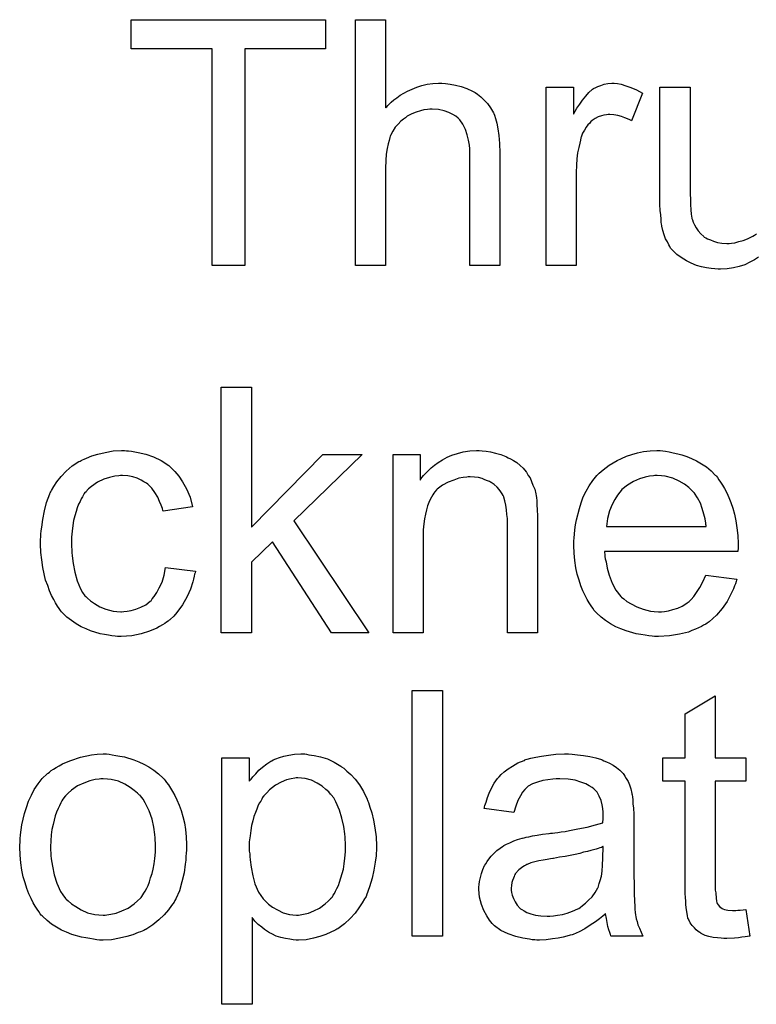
# Model space of a CAD drawing. Extents: x -1.3 to 9.2, y -4.6 to 3.5.
# Tile 174 of 215: x 5.281 to 5.521, y 1.02 to 1.341. Entities that reach past the tile are written whole.
import ezdxf

# ---------------------------------------------------------------- set-up
doc = ezdxf.new("R2010")
doc.units = 0
doc.layers.add('acc-ni-360-23-a_document', color=1, linetype='CONTINUOUS')

msp = doc.modelspace()

# ---------------------------------------------------------------- linework, layer by layer
at = {"layer": 'acc-ni-360-23-a_document', "color": 1}
for points in [[(5.380789, 1.331326), (5.354409, 1.331326), (5.354409, 1.260749), (5.343765, 1.260749), (5.343765, 1.331326), (5.317385, 1.331326), (5.317385, 1.340813), (5.380789, 1.340813), (5.380789, 1.331326)], [(5.400342, 1.31212), (5.400458, 1.312236), (5.400689, 1.312467), (5.401036, 1.312814), (5.401615, 1.313393), (5.402193, 1.313971), (5.403003, 1.314665), (5.404045, 1.31536), (5.405086, 1.316169), (5.406243, 1.316864), (5.407516, 1.317558), (5.410524, 1.318831), (5.412144, 1.319409), (5.413879, 1.319756), (5.41573, 1.319987), (5.417582, 1.320103), (5.418623, 1.320103), (5.419895, 1.319987), (5.4214, 1.319756), (5.423135, 1.319525), (5.424986, 1.319062), (5.426837, 1.318368), (5.428689, 1.317558), (5.42892, 1.317442), (5.429499, 1.317095), (5.430309, 1.316516), (5.43135, 1.315707), (5.432391, 1.314665), (5.433548, 1.313508), (5.434589, 1.31212), (5.435515, 1.3105), (5.435631, 1.310269), (5.435862, 1.30969), (5.436209, 1.308649), (5.436556, 1.307145), (5.436903, 1.305294), (5.437251, 1.303095), (5.437482, 1.300434), (5.437598, 1.297426), (5.437598, 1.260749), (5.427763, 1.260749), (5.427763, 1.297542), (5.427763, 1.297657), (5.427763, 1.297889), (5.427763, 1.298236), (5.427763, 1.298699), (5.427647, 1.299971), (5.427416, 1.301591), (5.426953, 1.303327), (5.426375, 1.305062), (5.425565, 1.306798), (5.424524, 1.308186), (5.424408, 1.308302), (5.423945, 1.308765), (5.423251, 1.309343), (5.422209, 1.309922), (5.420937, 1.310616), (5.419433, 1.311079), (5.417582, 1.311541), (5.415499, 1.311657), (5.414805, 1.311657), (5.413995, 1.311541), (5.412838, 1.311426), (5.411681, 1.311079), (5.410292, 1.310732), (5.408904, 1.310153), (5.4074, 1.309343), (5.407284, 1.309227), (5.406821, 1.30888), (5.406127, 1.308418), (5.405317, 1.307723), (5.404392, 1.306798), (5.403466, 1.305756), (5.402656, 1.304484), (5.401962, 1.303095), (5.401846, 1.302864), (5.401731, 1.302401), (5.401499, 1.301476), (5.401152, 1.300319), (5.400805, 1.298814), (5.400574, 1.296963), (5.400458, 1.294881), (5.400342, 1.292451), (5.400342, 1.260749), (5.390508, 1.260749), (5.390508, 1.340813), (5.400342, 1.340813), (5.400342, 1.31212)], [(5.475894, 1.319987), (5.477167, 1.319756), (5.478671, 1.319293), (5.480291, 1.318715), (5.482142, 1.317905), (5.484109, 1.316864), (5.480522, 1.307839), (5.480407, 1.307955), (5.479944, 1.308186), (5.47925, 1.308533), (5.478324, 1.30888), (5.477283, 1.309227), (5.47601, 1.309574), (5.474737, 1.309806), (5.473465, 1.309922), (5.472886, 1.309922), (5.472308, 1.309806), (5.471498, 1.30969), (5.470688, 1.309459), (5.469646, 1.309112), (5.468605, 1.308649), (5.46768, 1.307955), (5.467564, 1.307839), (5.467217, 1.307608), (5.46687, 1.307145), (5.466291, 1.306566), (5.465713, 1.305756), (5.465134, 1.304831), (5.464556, 1.30379), (5.464093, 1.302517), (5.463977, 1.302285), (5.463861, 1.301591), (5.46363, 1.30055), (5.463283, 1.299161), (5.462936, 1.297426), (5.462704, 1.295459), (5.462589, 1.293377), (5.462473, 1.291062), (5.462473, 1.260749), (5.452639, 1.260749), (5.452639, 1.318831), (5.461547, 1.318831), (5.461547, 1.310037), (5.461663, 1.310153), (5.462126, 1.310963), (5.462704, 1.312004), (5.46363, 1.313277), (5.464556, 1.31455), (5.465597, 1.315938), (5.466638, 1.317095), (5.46768, 1.318021), (5.467795, 1.318136), (5.468142, 1.318368), (5.468837, 1.318715), (5.469531, 1.319062), (5.470456, 1.319409), (5.471613, 1.319756), (5.47277, 1.319987), (5.474043, 1.320103), (5.474853, 1.320103), (5.475894, 1.319987)], [(5.521943, 1.26341), (5.520555, 1.2626), (5.51905, 1.26179), (5.517431, 1.26098), (5.515579, 1.260402), (5.513728, 1.259939), (5.511646, 1.259592), (5.509563, 1.259476), (5.508753, 1.259476), (5.507712, 1.259592), (5.506439, 1.259708), (5.504935, 1.259939), (5.503315, 1.260286), (5.501695, 1.260749), (5.49996, 1.261443), (5.499729, 1.261559), (5.499266, 1.26179), (5.498456, 1.262253), (5.49753, 1.262832), (5.496373, 1.263526), (5.495332, 1.264336), (5.494291, 1.265261), (5.493365, 1.266303), (5.493249, 1.266418), (5.493018, 1.266881), (5.492671, 1.26746), (5.492208, 1.268385), (5.49163, 1.269427), (5.491167, 1.270699), (5.490704, 1.272088), (5.490357, 1.273592), (5.490357, 1.273707), (5.490241, 1.27417), (5.490125, 1.274864), (5.490125, 1.27579), (5.49001, 1.277178), (5.489894, 1.278683), (5.489778, 1.280649), (5.489778, 1.282848), (5.489778, 1.318831), (5.499613, 1.318831), (5.499613, 1.28655), (5.499613, 1.286435), (5.499613, 1.286203), (5.499613, 1.285856), (5.499613, 1.285277), (5.499613, 1.284005), (5.499729, 1.282385), (5.499729, 1.280649), (5.499844, 1.278914), (5.49996, 1.27741), (5.500191, 1.276137), (5.500191, 1.276022), (5.500423, 1.275559), (5.500654, 1.274864), (5.501001, 1.273939), (5.50158, 1.273013), (5.502274, 1.271972), (5.503084, 1.271046), (5.504125, 1.270121), (5.504241, 1.270005), (5.504704, 1.269774), (5.505282, 1.269427), (5.506208, 1.26908), (5.507249, 1.268617), (5.508522, 1.26827), (5.50991, 1.268038), (5.51153, 1.267922), (5.51234, 1.267922), (5.51315, 1.268038), (5.514191, 1.268154), (5.515464, 1.268501), (5.516852, 1.268848), (5.518356, 1.269427), (5.51986, 1.270121), (5.520092, 1.270236), (5.520555, 1.270584), (5.521249, 1.271046)], [(5.356608, 1.175432), (5.379863, 1.19915), (5.392706, 1.19915), (5.370376, 1.177514), (5.394904, 1.141069), (5.382756, 1.141069), (5.363434, 1.170688), (5.356608, 1.164093), (5.356608, 1.141069), (5.346773, 1.141069), (5.346773, 1.221133), (5.356608, 1.221133), (5.356608, 1.175432)], [(5.315881, 1.200307), (5.316575, 1.200307), (5.317501, 1.200192), (5.319699, 1.199845), (5.322129, 1.199266), (5.324674, 1.198341), (5.32722, 1.197184), (5.32965, 1.195564), (5.329765, 1.195564), (5.329881, 1.195332), (5.330575, 1.194638), (5.331616, 1.193597), (5.332889, 1.192093), (5.334162, 1.190242), (5.335435, 1.187928), (5.336592, 1.185266), (5.337401, 1.182142), (5.327798, 1.180638), (5.327798, 1.180754), (5.327683, 1.18087), (5.327567, 1.181564), (5.32722, 1.182605), (5.326641, 1.183878), (5.326063, 1.185266), (5.325137, 1.186771), (5.324096, 1.188159), (5.322939, 1.189316), (5.322823, 1.189432), (5.32236, 1.189779), (5.321551, 1.190242), (5.320625, 1.19082), (5.319352, 1.191399), (5.317964, 1.191861), (5.316344, 1.192208), (5.314609, 1.192324), (5.313914, 1.192324), (5.313336, 1.192208), (5.312063, 1.192093), (5.310328, 1.19163), (5.308476, 1.191051), (5.306394, 1.190126), (5.304427, 1.188737), (5.303501, 1.187928), (5.302576, 1.187002), (5.302576, 1.186886), (5.302344, 1.186771), (5.302113, 1.186423), (5.301882, 1.185961), (5.301534, 1.185382), (5.301072, 1.184688), (5.300725, 1.183878), (5.300262, 1.182952), (5.299799, 1.181795), (5.299452, 1.180523), (5.298989, 1.179134), (5.298642, 1.17763), (5.29841, 1.17601), (5.298179, 1.174159), (5.297948, 1.172192), (5.297948, 1.17011), (5.297948, 1.169994), (5.297948, 1.169647), (5.297948, 1.168953), (5.298063, 1.168258), (5.298063, 1.167217), (5.298179, 1.166176), (5.298526, 1.16363), (5.298989, 1.160854), (5.299799, 1.157961), (5.30084, 1.155416), (5.301534, 1.154143), (5.302344, 1.153102), (5.302576, 1.15287), (5.303154, 1.152292), (5.304195, 1.151482), (5.305468, 1.150556), (5.307204, 1.149515), (5.309171, 1.148705), (5.311485, 1.148127), (5.312757, 1.148011), (5.31403, 1.147895), (5.314261, 1.147895), (5.314956, 1.148011), (5.316113, 1.148127), (5.317385, 1.148358), (5.318889, 1.148705), (5.320509, 1.149399), (5.322129, 1.150209), (5.323633, 1.151366), (5.323864, 1.151482), (5.324212, 1.152061), (5.324906, 1.15287), (5.325716, 1.154143), (5.326526, 1.155647), (5.327451, 1.157498), (5.328145, 1.159812), (5.328608, 1.162358), (5.338327, 1.161085), (5.338327, 1.160969), (5.338211, 1.160622), (5.338096, 1.160159), (5.33798, 1.159465), (5.337748, 1.15854), (5.337517, 1.157614), (5.336707, 1.1553), (5.335666, 1.15287), (5.334162, 1.150209), (5.332311, 1.147664), (5.331269, 1.146507), (5.330112, 1.14535), (5.329997, 1.145234), (5.329765, 1.145119), (5.329418, 1.144887), (5.328955, 1.14454), (5.328377, 1.144077), (5.327567, 1.143614), (5.326641, 1.143152), (5.325716, 1.142573), (5.323402, 1.141532), (5.320625, 1.140722), (5.317617, 1.140028), (5.315881, 1.139912), (5.314146, 1.139796), (5.312989, 1.139796), (5.312179, 1.139912), (5.311137, 1.140028), (5.30998, 1.140259), (5.308708, 1.140491), (5.307319, 1.140722), (5.304195, 1.141648), (5.302691, 1.142342), (5.301072, 1.143036), (5.299452, 1.143961), (5.297948, 1.145003), (5.296444, 1.14616), (5.295055, 1.147548), (5.29494, 1.147664), (5.294708, 1.147895), (5.294361, 1.148358), (5.293898, 1.148937), (5.293435, 1.149746), (5.292741, 1.150788), (5.292163, 1.151945), (5.291468, 1.153217), (5.290774, 1.154722), (5.290196, 1.156457), (5.289502, 1.158193), (5.289039, 1.160275), (5.288576, 1.162358), (5.288229, 1.164787), (5.287998, 1.167217), (5.287882, 1.169878), (5.287882, 1.169994), (5.287882, 1.170341), (5.287882, 1.170804), (5.287882, 1.171498), (5.287998, 1.172308), (5.287998, 1.173234), (5.288113, 1.174275), (5.288229, 1.175432), (5.288576, 1.177977), (5.289154, 1.180754), (5.289849, 1.183531), (5.29089, 1.186308), (5.29089, 1.186423), (5.291006, 1.186655), (5.291237, 1.187002), (5.291468, 1.187465), (5.292163, 1.188737), (5.293204, 1.190242), (5.294592, 1.191977), (5.296212, 1.193713), (5.298179, 1.195448), (5.300377, 1.196836), (5.300493, 1.196836), (5.300725, 1.196952), (5.301072, 1.197184), (5.301534, 1.197415), (5.302113, 1.197646), (5.302807, 1.197993), (5.304543, 1.198688), (5.30651, 1.199266), (5.308939, 1.199845), (5.311485, 1.200307), (5.314261, 1.200423), (5.315187, 1.200423), (5.315881, 1.200307)], [(5.431813, 1.200307), (5.433085, 1.200192), (5.434589, 1.19996), (5.436209, 1.199613), (5.437945, 1.19915), (5.439565, 1.198456), (5.439796, 1.198341), (5.440259, 1.198109), (5.441069, 1.197762), (5.441994, 1.197184), (5.443151, 1.196489), (5.444193, 1.195564), (5.445234, 1.194638), (5.446159, 1.193481), (5.446275, 1.193365), (5.446507, 1.192903), (5.446854, 1.192324), (5.447432, 1.191514), (5.447895, 1.190357), (5.448358, 1.1892), (5.448936, 1.187812), (5.449283, 1.186308), (5.449283, 1.186192), (5.449399, 1.185729), (5.449515, 1.185035), (5.44963, 1.184109), (5.44963, 1.182721), (5.449746, 1.181101), (5.449862, 1.179134), (5.449862, 1.176705), (5.449862, 1.141069), (5.440027, 1.141069), (5.440027, 1.176242), (5.440027, 1.176358), (5.440027, 1.176473), (5.440027, 1.177283), (5.440027, 1.178324), (5.439912, 1.179597), (5.439796, 1.181101), (5.439565, 1.182605), (5.439217, 1.183994), (5.43887, 1.185266), (5.43887, 1.185382), (5.438639, 1.185729), (5.438292, 1.186308), (5.437945, 1.187002), (5.437366, 1.187696), (5.436672, 1.188506), (5.435746, 1.189316), (5.434705, 1.19001), (5.434589, 1.190126), (5.434242, 1.190357), (5.433548, 1.190589), (5.432738, 1.190936), (5.431813, 1.191283), (5.430656, 1.19163), (5.429267, 1.191746), (5.427879, 1.191861), (5.4273, 1.191861), (5.426837, 1.191746), (5.425681, 1.19163), (5.424176, 1.191399), (5.422557, 1.19082), (5.420705, 1.190126), (5.418854, 1.1892), (5.417119, 1.187812), (5.416887, 1.18758), (5.416425, 1.187002), (5.416077, 1.186539), (5.41573, 1.185961), (5.415267, 1.185266), (5.41492, 1.184457), (5.414458, 1.183531), (5.413995, 1.182374), (5.413648, 1.181101), (5.413301, 1.179713), (5.413069, 1.178209), (5.412838, 1.176589), (5.412606, 1.174622), (5.412606, 1.172655), (5.412606, 1.141069), (5.402772, 1.141069), (5.402772, 1.19915), (5.411565, 1.19915), (5.411565, 1.19082), (5.411681, 1.190936), (5.411912, 1.191283), (5.412259, 1.191746), (5.412722, 1.192324), (5.413416, 1.193018), (5.414226, 1.193828), (5.415152, 1.194754), (5.416309, 1.195679), (5.417466, 1.196489), (5.418854, 1.197415), (5.420358, 1.198225), (5.421978, 1.198919), (5.423829, 1.199497), (5.425681, 1.19996), (5.427763, 1.200307), (5.429961, 1.200423), (5.430887, 1.200423), (5.431813, 1.200307)], [(5.490704, 1.200307), (5.49163, 1.200192), (5.492787, 1.19996), (5.494059, 1.199729), (5.495563, 1.199382), (5.496952, 1.199035), (5.498572, 1.198456), (5.500076, 1.197878), (5.501695, 1.197068), (5.503315, 1.196142), (5.504935, 1.195101), (5.506439, 1.193828), (5.507828, 1.19244), (5.507943, 1.192324), (5.508175, 1.192093), (5.508522, 1.19163), (5.508984, 1.190936), (5.509563, 1.190126), (5.510141, 1.1892), (5.510836, 1.188043), (5.51153, 1.186655), (5.512224, 1.185151), (5.512918, 1.183531), (5.513497, 1.18168), (5.514075, 1.179713), (5.514538, 1.177514), (5.514885, 1.1752), (5.515117, 1.172771), (5.515232, 1.17011), (5.515232, 1.169994), (5.515232, 1.169531), (5.515232, 1.168721), (5.515117, 1.167564), (5.471729, 1.167564), (5.471729, 1.167449), (5.471729, 1.167101), (5.471845, 1.166639), (5.471845, 1.165945), (5.471961, 1.165135), (5.472192, 1.164209), (5.472539, 1.162126), (5.473233, 1.159812), (5.474159, 1.157267), (5.475431, 1.154953), (5.477051, 1.15287), (5.477167, 1.15287), (5.477283, 1.152639), (5.477977, 1.152061), (5.479018, 1.151251), (5.480407, 1.150441), (5.482258, 1.149515), (5.48434, 1.148705), (5.486654, 1.148127), (5.487927, 1.148011), (5.489315, 1.147895), (5.490241, 1.147895), (5.491282, 1.148011), (5.492555, 1.148242), (5.493944, 1.14859), (5.495563, 1.149052), (5.497067, 1.149746), (5.498572, 1.150672), (5.498687, 1.150788), (5.499266, 1.151251), (5.49996, 1.151945), (5.50077, 1.15287), (5.501695, 1.154143), (5.502737, 1.155763), (5.503778, 1.157614), (5.504704, 1.159812), (5.514885, 1.15854), (5.514885, 1.158424), (5.51477, 1.158193), (5.514654, 1.15773), (5.514422, 1.157036), (5.514075, 1.156341), (5.513728, 1.155416), (5.512803, 1.153449), (5.511646, 1.151251), (5.510026, 1.148937), (5.508175, 1.146738), (5.505861, 1.144656), (5.505745, 1.144656), (5.505514, 1.144424), (5.505166, 1.144193), (5.504704, 1.143846), (5.504009, 1.143499), (5.503315, 1.143152), (5.50239, 1.142689), (5.501348, 1.142226), (5.500191, 1.141763), (5.499034, 1.1413), (5.496142, 1.140606), (5.492902, 1.140028), (5.489315, 1.139796), (5.488043, 1.139796), (5.487233, 1.139912), (5.486192, 1.140028), (5.484919, 1.140259), (5.48353, 1.140491), (5.482026, 1.140722), (5.478787, 1.141648), (5.477051, 1.142342), (5.475431, 1.143036), (5.473696, 1.143961), (5.472076, 1.145003), (5.470572, 1.14616), (5.469068, 1.147548), (5.468952, 1.147664), (5.468721, 1.147895), (5.468374, 1.148358), (5.467911, 1.149052), (5.467333, 1.149862), (5.466754, 1.150788), (5.46606, 1.151945), (5.465366, 1.153217), (5.464671, 1.154722), (5.463977, 1.156341), (5.463399, 1.158193), (5.46282, 1.160159), (5.462357, 1.162242), (5.46201, 1.164556), (5.461779, 1.166986), (5.461663, 1.169531), (5.461663, 1.169647), (5.461663, 1.170225), (5.461663, 1.17092), (5.461779, 1.171961), (5.461895, 1.173234), (5.46201, 1.174622), (5.462242, 1.176242), (5.462589, 1.177862), (5.463514, 1.181564), (5.464093, 1.183415), (5.464787, 1.185382), (5.465713, 1.187233), (5.466754, 1.188969), (5.467911, 1.190704), (5.469184, 1.192324), (5.469299, 1.19244), (5.469531, 1.192671), (5.469994, 1.193018), (5.470572, 1.193597), (5.471266, 1.194175), (5.472192, 1.19487), (5.473233, 1.195679), (5.474506, 1.196374), (5.475779, 1.197184), (5.477283, 1.197878), (5.478903, 1.198572), (5.480638, 1.19915), (5.482489, 1.199729), (5.484456, 1.200076), (5.486539, 1.200307), (5.488737, 1.200423), (5.489894, 1.200423), (5.490704, 1.200307)], [(5.488853, 1.192324), (5.488158, 1.192324), (5.487696, 1.192208), (5.486423, 1.192093), (5.484919, 1.191746), (5.483068, 1.191167), (5.481101, 1.190357), (5.47925, 1.1892), (5.477398, 1.187696), (5.477167, 1.187465), (5.476704, 1.186886), (5.475894, 1.185845), (5.475084, 1.184457), (5.474159, 1.182837), (5.473349, 1.180754), (5.472655, 1.178324), (5.472308, 1.175663), (5.504819, 1.175663), (5.504819, 1.175779), (5.504819, 1.17601), (5.504704, 1.176358), (5.504704, 1.17682), (5.504472, 1.178209), (5.504125, 1.179713), (5.503547, 1.181564), (5.502968, 1.1833), (5.502042, 1.185035), (5.501001, 1.186539), (5.501001, 1.186655), (5.50077, 1.186771), (5.500191, 1.187465), (5.49915, 1.18839), (5.497762, 1.189432), (5.496026, 1.190473), (5.493944, 1.191399), (5.491514, 1.192093), (5.490241, 1.192208), (5.488853, 1.192324)], [(5.418854, 1.042215), (5.40902, 1.042215), (5.40902, 1.122279), (5.418854, 1.122279), (5.418854, 1.042215)], [(5.507828, 1.100296), (5.517778, 1.100296), (5.517778, 1.09266), (5.507828, 1.09266), (5.507828, 1.058529), (5.507828, 1.058297), (5.507828, 1.057834), (5.507828, 1.05714), (5.507943, 1.05633), (5.508059, 1.054479), (5.508175, 1.053669), (5.50829, 1.053091), (5.508406, 1.052859), (5.508753, 1.052397), (5.509216, 1.051818), (5.510026, 1.051239), (5.510257, 1.051124), (5.510836, 1.050892), (5.511877, 1.050661), (5.513381, 1.050545), (5.514538, 1.050545), (5.515117, 1.050661), (5.515926, 1.050661), (5.516852, 1.050777), (5.517778, 1.050892), (5.51905, 1.042215), (5.518819, 1.042215), (5.518356, 1.042099), (5.517546, 1.041984), (5.516505, 1.041868), (5.515348, 1.041636), (5.514075, 1.041521), (5.51153, 1.041405), (5.510604, 1.041405), (5.509679, 1.041521), (5.508522, 1.041636), (5.507133, 1.041752), (5.505745, 1.042099), (5.504472, 1.042446), (5.503199, 1.043025), (5.503084, 1.04314), (5.502737, 1.043372), (5.502274, 1.043719), (5.50158, 1.044297), (5.501001, 1.044876), (5.500307, 1.045686), (5.499613, 1.046496), (5.49915, 1.047537), (5.49915, 1.047653), (5.498919, 1.048116), (5.498803, 1.048926), (5.498572, 1.050082), (5.49834, 1.051587), (5.498224, 1.052512), (5.498224, 1.053553), (5.498109, 1.054826), (5.497993, 1.056099), (5.497993, 1.057487), (5.497993, 1.059107), (5.497993, 1.09266), (5.490704, 1.09266), (5.490704, 1.100296), (5.497993, 1.100296), (5.497993, 1.114643), (5.507828, 1.120544), (5.507828, 1.100296)], [(5.310212, 1.101453), (5.311253, 1.101338), (5.31241, 1.101106), (5.313683, 1.100875), (5.315187, 1.100643), (5.318311, 1.099602), (5.319931, 1.099024), (5.321551, 1.098214), (5.32317, 1.097404), (5.32479, 1.096247), (5.326294, 1.09509), (5.327798, 1.093701), (5.327914, 1.093586), (5.328145, 1.093354), (5.328493, 1.092891), (5.328955, 1.092313), (5.329534, 1.091503), (5.330228, 1.090462), (5.330922, 1.089305), (5.331616, 1.088032), (5.332311, 1.086644), (5.333005, 1.084908), (5.333699, 1.083173), (5.334278, 1.081206), (5.33474, 1.079123), (5.335087, 1.076925), (5.335319, 1.074611), (5.335435, 1.072065), (5.335435, 1.07195), (5.335435, 1.071603), (5.335435, 1.071024), (5.335435, 1.070214), (5.335319, 1.069289), (5.335203, 1.068132), (5.335203, 1.066975), (5.334972, 1.065702), (5.334625, 1.06281), (5.33393, 1.059917), (5.33312, 1.057024), (5.331963, 1.054363), (5.331963, 1.054248), (5.331848, 1.054132), (5.331616, 1.053785), (5.331385, 1.053322), (5.330575, 1.052165), (5.329534, 1.050777), (5.328145, 1.049157), (5.32641, 1.047537), (5.324443, 1.045917), (5.322129, 1.044413), (5.322013, 1.044413), (5.321898, 1.044297), (5.321551, 1.044066), (5.320972, 1.043835), (5.320394, 1.043603), (5.319699, 1.043372), (5.317964, 1.042678), (5.315997, 1.042099), (5.313567, 1.041521), (5.311022, 1.041058), (5.308245, 1.040942), (5.307088, 1.040942), (5.306162, 1.041058), (5.305121, 1.041174), (5.303964, 1.041405), (5.302576, 1.041636), (5.301187, 1.041868), (5.298063, 1.042793), (5.296328, 1.043488), (5.294708, 1.044182), (5.293088, 1.045107), (5.291468, 1.046149), (5.289964, 1.047306), (5.28846, 1.048694), (5.288345, 1.04881), (5.288113, 1.049041), (5.287766, 1.049504), (5.287303, 1.050198), (5.286725, 1.051008), (5.286146, 1.051934), (5.285452, 1.053091), (5.284758, 1.054479), (5.284064, 1.055983), (5.283369, 1.057719), (5.282791, 1.05957), (5.282212, 1.061537), (5.28175, 1.063735), (5.281403, 1.066049), (5.281171, 1.068594), (5.281056, 1.071256), (5.281056, 1.071487), (5.281056, 1.07195), (5.281171, 1.07276), (5.281171, 1.073917), (5.281287, 1.075189), (5.281518, 1.076809), (5.28175, 1.078429), (5.282212, 1.08028), (5.282675, 1.082131), (5.283254, 1.084098), (5.283948, 1.086181), (5.284874, 1.088148), (5.285799, 1.089999), (5.287072, 1.09185), (5.288345, 1.093586), (5.289964, 1.09509), (5.29008, 1.095206), (5.290311, 1.095321), (5.290774, 1.095668), (5.291353, 1.096131), (5.292047, 1.096594), (5.292973, 1.097172), (5.293898, 1.097751), (5.295055, 1.098329), (5.296328, 1.098908), (5.297716, 1.099486), (5.30084, 1.100528), (5.304427, 1.101338), (5.306278, 1.101453), (5.308245, 1.101569), (5.309402, 1.101569), (5.310212, 1.101453)], [(5.374541, 1.101453), (5.375351, 1.101338), (5.377087, 1.101106), (5.379169, 1.100643), (5.381367, 1.099949), (5.383566, 1.098908), (5.385764, 1.097635), (5.38588, 1.097635), (5.385995, 1.097404), (5.38669, 1.096941), (5.387731, 1.096015), (5.389004, 1.094858), (5.390392, 1.093354), (5.39178, 1.091503), (5.393169, 1.089305), (5.394326, 1.086875), (5.394326, 1.086759), (5.394441, 1.086528), (5.394557, 1.086181), (5.394789, 1.085718), (5.39502, 1.085024), (5.395251, 1.084214), (5.39583, 1.082363), (5.396408, 1.080049), (5.396871, 1.077503), (5.397218, 1.074611), (5.397334, 1.071603), (5.397334, 1.071487), (5.397334, 1.071256), (5.397334, 1.070793), (5.397334, 1.070099), (5.397218, 1.069289), (5.397218, 1.068363), (5.396987, 1.066281), (5.396524, 1.063735), (5.395946, 1.061074), (5.395136, 1.058297), (5.394094, 1.05552), (5.394094, 1.055405), (5.393979, 1.055173), (5.393747, 1.054826), (5.393516, 1.054363), (5.392706, 1.053091), (5.391665, 1.051471), (5.390392, 1.049735), (5.388772, 1.048), (5.386921, 1.046264), (5.384723, 1.044645), (5.384607, 1.044645), (5.384491, 1.044529), (5.384144, 1.044297), (5.383681, 1.044066), (5.382524, 1.043488), (5.380905, 1.042793), (5.378938, 1.042099), (5.376855, 1.041521), (5.374425, 1.041058), (5.371996, 1.040942), (5.371186, 1.040942), (5.37026, 1.041058), (5.369103, 1.041174), (5.367715, 1.041405), (5.366211, 1.041752), (5.364707, 1.042215), (5.363203, 1.042909), (5.363087, 1.043025), (5.362508, 1.043256), (5.361814, 1.043719), (5.360889, 1.044413), (5.359963, 1.045107), (5.358806, 1.046033), (5.357765, 1.047074), (5.356839, 1.048231), (5.356839, 1.02), (5.347005, 1.02), (5.347005, 1.100296), (5.355913, 1.100296), (5.355913, 1.09266), (5.356029, 1.092891), (5.356492, 1.093354), (5.35707, 1.094164), (5.357996, 1.09509), (5.359037, 1.096247), (5.360194, 1.097288), (5.361583, 1.098329), (5.362971, 1.099255), (5.363203, 1.099371), (5.363665, 1.099602), (5.364591, 1.099949), (5.365748, 1.100412), (5.367136, 1.100875), (5.368756, 1.101222), (5.370607, 1.101453), (5.37269, 1.101569), (5.373963, 1.101569), (5.374541, 1.101453)], [(5.4612, 1.101453), (5.462936, 1.101338), (5.464903, 1.101106), (5.46687, 1.100759), (5.468837, 1.100296), (5.470688, 1.099718), (5.470919, 1.099602), (5.471498, 1.099371), (5.472308, 1.099024), (5.473349, 1.098561), (5.474506, 1.097867), (5.475663, 1.097172), (5.476704, 1.096247), (5.47763, 1.095321), (5.477745, 1.095206), (5.477977, 1.094858), (5.478324, 1.09428), (5.478787, 1.093586), (5.479365, 1.092544), (5.479828, 1.091503), (5.480291, 1.09023), (5.480638, 1.088726), (5.480638, 1.088611), (5.480754, 1.088264), (5.480869, 1.087569), (5.480985, 1.086644), (5.480985, 1.085371), (5.481101, 1.083867), (5.481217, 1.0819), (5.481217, 1.079702), (5.481217, 1.066512), (5.481217, 1.066396), (5.481217, 1.065933), (5.481217, 1.065239), (5.481217, 1.064314), (5.481217, 1.063272), (5.481217, 1.062), (5.481332, 1.059223), (5.481332, 1.05633), (5.481448, 1.053438), (5.481564, 1.052165), (5.481564, 1.051008), (5.481679, 1.049967), (5.481795, 1.049157), (5.481795, 1.049041), (5.481911, 1.048578), (5.482026, 1.047884), (5.482373, 1.046959), (5.482605, 1.045917), (5.483068, 1.04476), (5.483646, 1.043488), (5.484225, 1.042215), (5.473927, 1.042215), (5.473812, 1.042331), (5.473696, 1.042793), (5.473465, 1.043372), (5.473118, 1.044297), (5.47277, 1.045339), (5.472539, 1.046611), (5.472308, 1.048), (5.472076, 1.049504), (5.471961, 1.049504), (5.471845, 1.049273), (5.471151, 1.048694), (5.470109, 1.047884), (5.468721, 1.046843), (5.466985, 1.045802), (5.46525, 1.044645), (5.463399, 1.043603), (5.461432, 1.042793), (5.4612, 1.042678), (5.460506, 1.042562), (5.459465, 1.042215), (5.458192, 1.041868), (5.456572, 1.041521), (5.454721, 1.041289), (5.452639, 1.041058), (5.450556, 1.040942), (5.44963, 1.040942), (5.448936, 1.041058), (5.448126, 1.041058), (5.447201, 1.041174), (5.445118, 1.041521), (5.442804, 1.042099), (5.440259, 1.042909), (5.437945, 1.044066), (5.435862, 1.04557), (5.435631, 1.045802), (5.435052, 1.04638), (5.434242, 1.047421), (5.433317, 1.04881), (5.432391, 1.050545), (5.431581, 1.052512), (5.431003, 1.054942), (5.430887, 1.056099), (5.430771, 1.057487), (5.430771, 1.057719), (5.430771, 1.058181), (5.430887, 1.058991), (5.431003, 1.060033), (5.431234, 1.061305), (5.431581, 1.062578), (5.432044, 1.063966), (5.432623, 1.065239), (5.432738, 1.065355), (5.43297, 1.065818), (5.433432, 1.066512), (5.434011, 1.067322), (5.434705, 1.068247), (5.435631, 1.069173), (5.436556, 1.070099), (5.437713, 1.070909), (5.437829, 1.071024), (5.438292, 1.071256), (5.43887, 1.071718), (5.439796, 1.072181), (5.440837, 1.072644), (5.44211, 1.073223), (5.443383, 1.073685), (5.444887, 1.074148), (5.445002, 1.074148), (5.445465, 1.074264), (5.446159, 1.074495), (5.447085, 1.074611), (5.448242, 1.074842), (5.449746, 1.075074), (5.451482, 1.075421), (5.453564, 1.075652), (5.45368, 1.075652), (5.454143, 1.075768), (5.454721, 1.075768), (5.455531, 1.075884), (5.456457, 1.075999), (5.457614, 1.076231), (5.458886, 1.076346), (5.460275, 1.076578), (5.463052, 1.077156), (5.46606, 1.077735), (5.468721, 1.078429), (5.469994, 1.078776), (5.471151, 1.079123), (5.471151, 1.079239), (5.471151, 1.07947), (5.471266, 1.080165), (5.471266, 1.080974), (5.471266, 1.081437), (5.471266, 1.081669), (5.471266, 1.081784), (5.471266, 1.0819), (5.471266, 1.082594), (5.471151, 1.083751), (5.470919, 1.085024), (5.470572, 1.086412), (5.469994, 1.087801), (5.469299, 1.089073), (5.468374, 1.090115), (5.468258, 1.09023), (5.46768, 1.090693), (5.466754, 1.091156), (5.465597, 1.09185), (5.463977, 1.092429), (5.462126, 1.093007), (5.459812, 1.093354), (5.457151, 1.09347), (5.455994, 1.09347), (5.454837, 1.093354), (5.453217, 1.093123), (5.451597, 1.092891), (5.449862, 1.092429), (5.448242, 1.09185), (5.446854, 1.09104), (5.446738, 1.090925), (5.446275, 1.090578), (5.445697, 1.089999), (5.445002, 1.089073), (5.444308, 1.087916), (5.443498, 1.086412), (5.442804, 1.084561), (5.44211, 1.082478), (5.432507, 1.083751), (5.432507, 1.083867), (5.432623, 1.083983), (5.432623, 1.08433), (5.432738, 1.084793), (5.433085, 1.085834), (5.433548, 1.087338), (5.434127, 1.088842), (5.434821, 1.090462), (5.435746, 1.092082), (5.436788, 1.093586), (5.436903, 1.093701), (5.437366, 1.094164), (5.43806, 1.094858), (5.438986, 1.095784), (5.440259, 1.09671), (5.441763, 1.097635), (5.443498, 1.098677), (5.445465, 1.099486), (5.445581, 1.099486), (5.445697, 1.099602), (5.446044, 1.099718), (5.446507, 1.099833), (5.447663, 1.100181), (5.449283, 1.100528), (5.451135, 1.100875), (5.453449, 1.101222), (5.455878, 1.101453), (5.458655, 1.101569), (5.459928, 1.101569), (5.4612, 1.101453)], [(5.308245, 1.09347), (5.307551, 1.09347), (5.306972, 1.093354), (5.3057, 1.093239), (5.303964, 1.092776), (5.301997, 1.092082), (5.299915, 1.091156), (5.297948, 1.089768), (5.296906, 1.088842), (5.295981, 1.087916), (5.295981, 1.087801), (5.295749, 1.087685), (5.295518, 1.087338), (5.295171, 1.086875), (5.294824, 1.086297), (5.294477, 1.085602), (5.294014, 1.084677), (5.293551, 1.083751), (5.293088, 1.082594), (5.292626, 1.081437), (5.292278, 1.080049), (5.291931, 1.078545), (5.291584, 1.076925), (5.291353, 1.075189), (5.291237, 1.073223), (5.291121, 1.071256), (5.291121, 1.07114), (5.291121, 1.070793), (5.291121, 1.070214), (5.291237, 1.069404), (5.291237, 1.068479), (5.291353, 1.067438), (5.2917, 1.065008), (5.292278, 1.062231), (5.293204, 1.059454), (5.294361, 1.056793), (5.295171, 1.055636), (5.295981, 1.054479), (5.296096, 1.054479), (5.296212, 1.054248), (5.296906, 1.053669), (5.297948, 1.052744), (5.299336, 1.051818), (5.301072, 1.050777), (5.303154, 1.049851), (5.305584, 1.049273), (5.306857, 1.049157), (5.308245, 1.049041), (5.308939, 1.049041), (5.309518, 1.049157), (5.31079, 1.049388), (5.312526, 1.049735), (5.314377, 1.05043), (5.31646, 1.051355), (5.318427, 1.052744), (5.319468, 1.053669), (5.320394, 1.054595), (5.320509, 1.05471), (5.320625, 1.054826), (5.320856, 1.055173), (5.321203, 1.055636), (5.321551, 1.056215), (5.322013, 1.056909), (5.322476, 1.057834), (5.322939, 1.05876), (5.323402, 1.059917), (5.323749, 1.06119), (5.324212, 1.062578), (5.324559, 1.064082), (5.324906, 1.065818), (5.325137, 1.067553), (5.325369, 1.06952), (5.325369, 1.071603), (5.325369, 1.071718), (5.325369, 1.072065), (5.325369, 1.072644), (5.325253, 1.073338), (5.325253, 1.074264), (5.325137, 1.075305), (5.32479, 1.077735), (5.324212, 1.08028), (5.323286, 1.083057), (5.322013, 1.085602), (5.321319, 1.086875), (5.320394, 1.087916), (5.320394, 1.088032), (5.320162, 1.088148), (5.319468, 1.088842), (5.318427, 1.089652), (5.317038, 1.090693), (5.315303, 1.091735), (5.31322, 1.09266), (5.310906, 1.093239), (5.309633, 1.093354), (5.308245, 1.09347)], [(5.371764, 1.093817), (5.371186, 1.093817), (5.370723, 1.093701), (5.369566, 1.09347), (5.368062, 1.093123), (5.366326, 1.092429), (5.364475, 1.091387), (5.363434, 1.090693), (5.362508, 1.089883), (5.361583, 1.088958), (5.360657, 1.087916), (5.360657, 1.087801), (5.360426, 1.087685), (5.360194, 1.087338), (5.359963, 1.086875), (5.359616, 1.086181), (5.359153, 1.085487), (5.35869, 1.084561), (5.358343, 1.083636), (5.35788, 1.082478), (5.357417, 1.081206), (5.35707, 1.079817), (5.356608, 1.078313), (5.356376, 1.076578), (5.356145, 1.074842), (5.355913, 1.072991), (5.355913, 1.070909), (5.355913, 1.070793), (5.355913, 1.070446), (5.355913, 1.069867), (5.356029, 1.069057), (5.356029, 1.068132), (5.356145, 1.06709), (5.356492, 1.064661), (5.35707, 1.061884), (5.357765, 1.059223), (5.358922, 1.056562), (5.359616, 1.055405), (5.360426, 1.054363), (5.360657, 1.054132), (5.361236, 1.053553), (5.362161, 1.052628), (5.363434, 1.051702), (5.365054, 1.050777), (5.366905, 1.049851), (5.368988, 1.049273), (5.370145, 1.049157), (5.371301, 1.049041), (5.371996, 1.049041), (5.372458, 1.049157), (5.373615, 1.049388), (5.375235, 1.049735), (5.376971, 1.05043), (5.378822, 1.051355), (5.380673, 1.052744), (5.381599, 1.053553), (5.382524, 1.054479), (5.382524, 1.054595), (5.382756, 1.05471), (5.382987, 1.055058), (5.383219, 1.05552), (5.383681, 1.056099), (5.384029, 1.056909), (5.384491, 1.057719), (5.384954, 1.05876), (5.385301, 1.059801), (5.385764, 1.06119), (5.386227, 1.062578), (5.386574, 1.064082), (5.386805, 1.065818), (5.387037, 1.067669), (5.387268, 1.069636), (5.387268, 1.071718), (5.387268, 1.071834), (5.387268, 1.072181), (5.387268, 1.07276), (5.387152, 1.07357), (5.387152, 1.074495), (5.387037, 1.075536), (5.38669, 1.077966), (5.386111, 1.080627), (5.385301, 1.083288), (5.384144, 1.085949), (5.38345, 1.087222), (5.38264, 1.088264), (5.38264, 1.088379), (5.382409, 1.088495), (5.38183, 1.089189), (5.380905, 1.089999), (5.379632, 1.09104), (5.378012, 1.092082), (5.376161, 1.093007), (5.374078, 1.093586), (5.372921, 1.093701), (5.371764, 1.093817)], [(5.471266, 1.071371), (5.471151, 1.071371), (5.471035, 1.071256), (5.470688, 1.07114), (5.470225, 1.071024), (5.469646, 1.070793), (5.468952, 1.070561), (5.468142, 1.07033), (5.467217, 1.070099), (5.466176, 1.069752), (5.464903, 1.06952), (5.46363, 1.069173), (5.462126, 1.068826), (5.460506, 1.068479), (5.458886, 1.068132), (5.457035, 1.0679), (5.455068, 1.067553), (5.454837, 1.067553), (5.454143, 1.067438), (5.452986, 1.067206), (5.451713, 1.066975), (5.450325, 1.066743), (5.448936, 1.066396), (5.447663, 1.066049), (5.446507, 1.065586), (5.446391, 1.065586), (5.446044, 1.065355), (5.445581, 1.065123), (5.445118, 1.064776), (5.44373, 1.063851), (5.442573, 1.062462), (5.442573, 1.062347), (5.442341, 1.062115), (5.442226, 1.061652), (5.441994, 1.061074), (5.441763, 1.06038), (5.441531, 1.059686), (5.441416, 1.05876), (5.4413, 1.057834), (5.4413, 1.057719), (5.4413, 1.05714), (5.441416, 1.056446), (5.441647, 1.05552), (5.441994, 1.054479), (5.442573, 1.053438), (5.443267, 1.052281), (5.444193, 1.051239), (5.444308, 1.051124), (5.444771, 1.050892), (5.445465, 1.05043), (5.446391, 1.049967), (5.447663, 1.049504), (5.449168, 1.049041), (5.450903, 1.04881), (5.452986, 1.048694), (5.453911, 1.048694), (5.455068, 1.04881), (5.456341, 1.049041), (5.457961, 1.049273), (5.459581, 1.049735), (5.461316, 1.050314), (5.463052, 1.051124), (5.463283, 1.051239), (5.463746, 1.051587), (5.464556, 1.052165), (5.465481, 1.052975), (5.466523, 1.053901), (5.46768, 1.055058), (5.468605, 1.056446), (5.469531, 1.05795), (5.469646, 1.058066), (5.469762, 1.058529), (5.469994, 1.059339), (5.470341, 1.06038), (5.470688, 1.061768), (5.470919, 1.063388), (5.471035, 1.065355), (5.471151, 1.067669), (5.471266, 1.071371)]]:
    msp.add_lwpolyline(points, dxfattribs=at)

doc.saveas('drawing.dxf')
